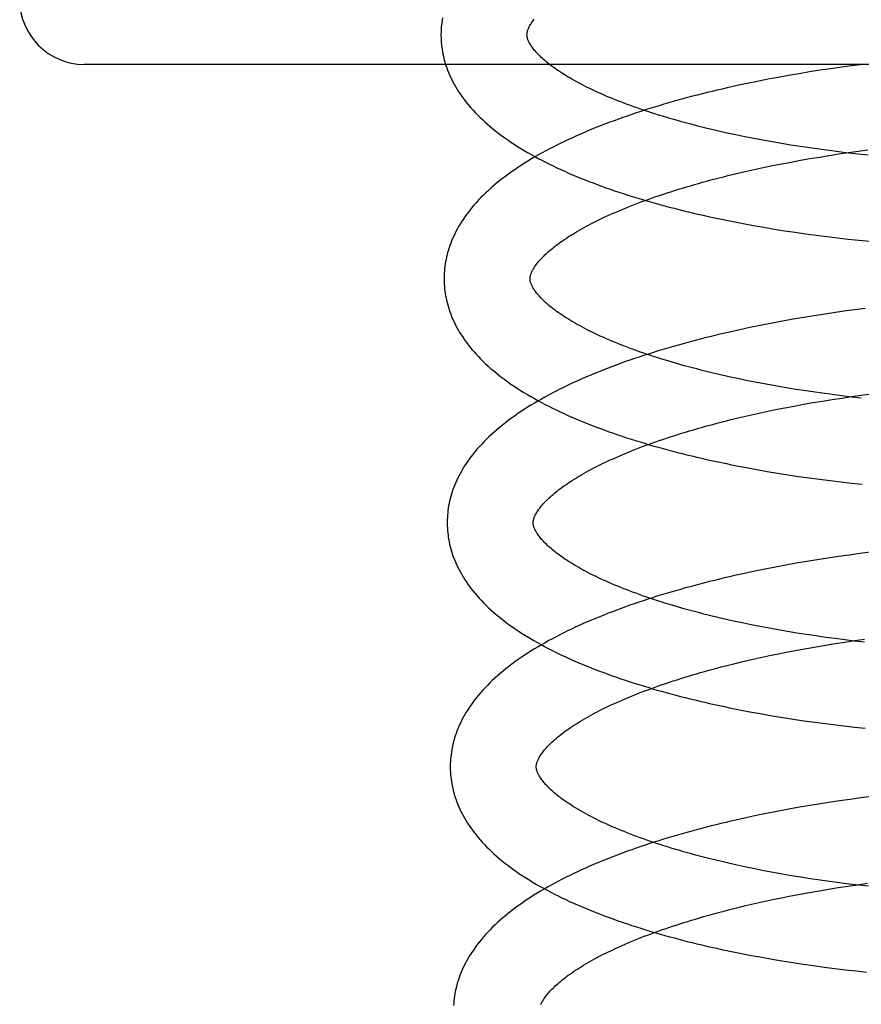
# Model space of a CAD drawing. Header units: inches. Extents: x 0 to 184, y 0 to 119.
# Tile 84 of 116: x 102.679 to 102.874, y 44.233 to 44.462. Entities that reach past the tile are written whole.
import ezdxf

# ---------------------------------------------------------------- set-up
doc = ezdxf.new("R2010")
doc.units = ezdxf.units.IN
doc.header["$LTSCALE"] = 10.121375
doc.header["$MEASUREMENT"] = 0
doc.linetypes.add('HIDDEN', pattern=[0.2, 0.1, -0.1])
doc.layers.add('DEFAULT_2', color=8, linetype='HIDDEN')

msp = doc.modelspace()

# ---------------------------------------------------------------- linework, layer by layer
at = {"layer": 'DEFAULT_2', "color": 8, "linetype": 'HIDDEN'}
for p, q in [((102.69602, 47.91876), (102.69602, 42.41826)), ((103.25352, 44.45159), (102.69352, 44.45159)), ((102.86721, 44.45058), (102.86475, 44.45021)), ((102.86969, 44.45093), (102.86721, 44.45058)), ((102.87216, 44.45127), (102.86969, 44.45093)), ((102.87464, 44.45159), (102.87216, 44.45127)), ((102.85257, 44.44811), (102.85018, 44.44763)), ((102.85498, 44.44856), (102.85257, 44.44811)), ((102.85741, 44.449), (102.85498, 44.44856)), ((102.85985, 44.44942), (102.85741, 44.449)), ((102.86229, 44.44983), (102.85985, 44.44942)), ((102.86475, 44.45021), (102.86229, 44.44983)), ((102.84543, 44.44664), (102.84309, 44.44611)), ((102.8478, 44.44714), (102.84543, 44.44664)), ((102.85018, 44.44763), (102.8478, 44.44714)), ((102.84724, 44.43475), (102.84517, 44.43518)), ((102.84933, 44.43434), (102.84724, 44.43475)), ((102.85144, 44.43394), (102.84933, 44.43434)), ((102.85358, 44.43355), (102.85144, 44.43394)), ((102.85574, 44.43318), (102.85358, 44.43355)), ((102.85792, 44.43282), (102.85574, 44.43318)), ((102.86012, 44.43247), (102.85792, 44.43282)), ((102.86233, 44.43214), (102.86012, 44.43247)), ((102.86456, 44.43182), (102.86233, 44.43214)), ((102.86237, 44.42965), (102.86459, 44.43003)), ((102.86681, 44.43152), (102.86456, 44.43182)), ((102.86459, 44.43003), (102.86682, 44.43038)), ((102.86907, 44.43123), (102.86681, 44.43152)), ((102.86682, 44.43038), (102.86907, 44.43073)), ((102.87133, 44.43096), (102.86907, 44.43123)), ((102.86907, 44.43073), (102.87133, 44.43106)), ((102.87133, 44.43106), (102.8736, 44.43137)), ((102.87361, 44.4307), (102.87133, 44.43096)), ((102.8736, 44.43137), (102.87588, 44.43168)), ((102.87589, 44.43046), (102.87361, 44.4307)), ((102.84942, 44.42713), (102.85152, 44.42758)), ((102.85152, 44.42758), (102.85365, 44.42802)), ((102.85365, 44.42802), (102.8558, 44.42845)), ((102.8558, 44.42845), (102.85797, 44.42886)), ((102.85797, 44.42886), (102.86016, 44.42927)), ((102.86016, 44.42927), (102.86237, 44.42965)), ((102.84327, 44.42569), (102.84529, 44.42618)), ((102.84529, 44.42618), (102.84734, 44.42666)), ((102.84734, 44.42666), (102.84942, 44.42713)), ((102.84687, 44.41453), (102.84925, 44.41409)), ((102.84925, 44.41409), (102.85165, 44.41367)), ((102.85165, 44.41367), (102.85406, 44.41327)), ((102.85406, 44.41327), (102.85648, 44.41288)), ((102.85648, 44.41288), (102.85892, 44.41252)), ((102.85892, 44.41252), (102.86137, 44.41217)), ((102.86137, 44.41217), (102.86382, 44.41183)), ((102.86382, 44.41183), (102.86629, 44.41151)), ((102.86629, 44.41151), (102.86876, 44.41122)), ((102.86876, 44.41122), (102.87124, 44.41093)), ((102.87124, 44.41093), (102.87372, 44.41067)), ((102.87372, 44.41067), (102.87621, 44.41042)), ((102.86535, 44.3934), (102.8629, 44.39302)), ((102.86782, 44.39377), (102.86535, 44.3934)), ((102.87029, 44.39413), (102.86782, 44.39377)), ((102.87276, 44.39446), (102.87029, 44.39413)), ((102.87524, 44.39478), (102.87276, 44.39446)), ((102.85079, 44.39082), (102.84842, 44.39033)), ((102.85319, 44.3913), (102.85079, 44.39082)), ((102.8556, 44.39175), (102.85319, 44.3913)), ((102.85802, 44.39219), (102.8556, 44.39175)), ((102.86045, 44.39261), (102.85802, 44.39219)), ((102.8629, 44.39302), (102.86045, 44.39261)), ((102.84605, 44.38983), (102.84371, 44.3893)), ((102.84842, 44.39033), (102.84605, 44.38983)), ((102.84796, 44.37796), (102.84589, 44.37839)), ((102.85005, 44.37755), (102.84796, 44.37796)), ((102.85216, 44.37715), (102.85005, 44.37755)), ((102.8543, 44.37676), (102.85216, 44.37715)), ((102.85646, 44.37639), (102.8543, 44.37676)), ((102.85864, 44.37603), (102.85646, 44.37639)), ((102.86084, 44.37568), (102.85864, 44.37603)), ((102.86305, 44.37535), (102.86084, 44.37568)), ((102.86528, 44.37503), (102.86305, 44.37535)), ((102.86753, 44.37473), (102.86528, 44.37503)), ((102.87432, 44.37458), (102.8766, 44.37488)), ((102.85869, 44.37207), (102.86088, 44.37247)), ((102.86088, 44.37247), (102.86308, 44.37286)), ((102.86308, 44.37286), (102.8653, 44.37323)), ((102.8653, 44.37323), (102.86754, 44.37359)), ((102.86979, 44.37444), (102.86753, 44.37473)), ((102.86754, 44.37359), (102.86979, 44.37394)), ((102.87205, 44.37417), (102.86979, 44.37444)), ((102.86979, 44.37394), (102.87205, 44.37427)), ((102.87205, 44.37427), (102.87432, 44.37458)), ((102.87433, 44.37391), (102.87205, 44.37417)), ((102.84806, 44.36987), (102.85014, 44.37033)), ((102.85014, 44.37033), (102.85224, 44.37079)), ((102.85224, 44.37079), (102.85437, 44.37123)), ((102.85437, 44.37123), (102.85652, 44.37166)), ((102.85652, 44.37166), (102.85869, 44.37207)), ((102.84398, 44.3689), (102.84601, 44.36939)), ((102.84601, 44.36939), (102.84806, 44.36987)), ((102.84765, 44.35773), (102.85004, 44.35729)), ((102.85004, 44.35729), (102.85243, 44.35687)), ((102.85243, 44.35687), (102.85485, 44.35647)), ((102.85485, 44.35647), (102.85727, 44.35608)), ((102.85727, 44.35608), (102.85971, 44.35571)), ((102.85971, 44.35571), (102.86216, 44.35536)), ((102.86216, 44.35536), (102.86462, 44.35503)), ((102.86462, 44.35503), (102.86708, 44.35471)), ((102.86708, 44.35471), (102.86956, 44.35442)), ((102.86956, 44.35442), (102.87204, 44.35413)), ((102.87204, 44.35413), (102.87452, 44.35387)), ((102.86164, 44.3359), (102.85919, 44.33548)), ((102.86409, 44.3363), (102.86164, 44.3359)), ((102.86656, 44.33669), (102.86409, 44.3363)), ((102.86903, 44.33705), (102.86656, 44.33669)), ((102.87151, 44.3374), (102.86903, 44.33705)), ((102.87399, 44.33774), (102.87151, 44.3374)), ((102.87648, 44.33805), (102.87399, 44.33774)), ((102.84955, 44.33363), (102.84718, 44.33312)), ((102.85194, 44.33412), (102.84955, 44.33363)), ((102.85434, 44.33459), (102.85194, 44.33412)), ((102.85676, 44.33504), (102.85434, 44.33459)), ((102.85919, 44.33548), (102.85676, 44.33504)), ((102.84718, 44.33312), (102.84482, 44.3326)), ((102.84868, 44.32117), (102.84662, 44.32159)), ((102.85077, 44.32075), (102.84868, 44.32117)), ((102.85288, 44.32035), (102.85077, 44.32075)), ((102.85502, 44.31997), (102.85288, 44.32035)), ((102.85718, 44.31959), (102.85502, 44.31997)), ((102.85936, 44.31923), (102.85718, 44.31959)), ((102.86156, 44.31889), (102.85936, 44.31923)), ((102.86377, 44.31856), (102.86156, 44.31889)), ((102.866, 44.31824), (102.86377, 44.31856)), ((102.86825, 44.31794), (102.866, 44.31824)), ((102.87051, 44.31765), (102.86825, 44.31794)), ((102.87277, 44.31738), (102.87051, 44.31765)), ((102.87051, 44.31715), (102.87277, 44.31748)), ((102.87277, 44.31748), (102.87504, 44.31779)), ((102.85724, 44.31487), (102.85941, 44.31528)), ((102.85941, 44.31528), (102.8616, 44.31568)), ((102.8616, 44.31568), (102.8638, 44.31607)), ((102.8638, 44.31607), (102.86603, 44.31644)), ((102.86603, 44.31644), (102.86826, 44.3168)), ((102.86826, 44.3168), (102.87051, 44.31715)), ((102.87505, 44.31712), (102.87277, 44.31738)), ((102.84673, 44.3126), (102.84878, 44.31308)), ((102.84878, 44.31308), (102.85086, 44.31354)), ((102.85086, 44.31354), (102.85296, 44.314)), ((102.85296, 44.314), (102.85509, 44.31444)), ((102.85509, 44.31444), (102.85724, 44.31487)), ((102.8447, 44.31211), (102.84673, 44.3126)), ((102.84838, 44.30094), (102.85076, 44.3005)), ((102.85076, 44.3005), (102.85316, 44.30008)), ((102.85316, 44.30008), (102.85557, 44.29968)), ((102.85557, 44.29968), (102.858, 44.29929)), ((102.858, 44.29929), (102.86043, 44.29892)), ((102.86043, 44.29892), (102.86288, 44.29857)), ((102.86288, 44.29857), (102.86534, 44.29824)), ((102.86534, 44.29824), (102.86781, 44.29792)), ((102.86781, 44.29792), (102.87028, 44.29762)), ((102.87028, 44.29762), (102.87276, 44.29734)), ((102.87276, 44.29734), (102.87525, 44.29708)), ((102.87421, 44.28088), (102.87173, 44.28054)), ((102.87669, 44.2812), (102.87421, 44.28088)), ((102.85947, 44.27861), (102.85704, 44.27817)), ((102.8619, 44.27903), (102.85947, 44.27861)), ((102.86435, 44.27943), (102.8619, 44.27903)), ((102.8668, 44.27982), (102.86435, 44.27943)), ((102.86926, 44.28019), (102.8668, 44.27982)), ((102.87173, 44.28054), (102.86926, 44.28019)), ((102.8475, 44.27624), (102.84516, 44.27572)), ((102.84986, 44.27675), (102.8475, 44.27624)), ((102.85224, 44.27724), (102.84986, 44.27675)), ((102.85464, 44.27771), (102.85224, 44.27724)), ((102.85704, 44.27817), (102.85464, 44.27771)), ((102.84958, 44.26434), (102.84751, 44.26477)), ((102.85167, 44.26393), (102.84958, 44.26434)), ((102.85379, 44.26353), (102.85167, 44.26393)), ((102.85594, 44.26314), (102.85379, 44.26353)), ((102.8581, 44.26277), (102.85594, 44.26314)), ((102.86029, 44.26241), (102.8581, 44.26277)), ((102.8625, 44.26206), (102.86029, 44.26241)), ((102.86472, 44.26173), (102.8625, 44.26206)), ((102.86695, 44.26142), (102.86472, 44.26173)), ((102.86921, 44.26112), (102.86695, 44.26142)), ((102.86895, 44.26001), (102.8712, 44.26035)), ((102.87147, 44.26083), (102.86921, 44.26112)), ((102.8712, 44.26035), (102.87346, 44.26068)), ((102.87374, 44.26056), (102.87147, 44.26083)), ((102.87346, 44.26068), (102.87573, 44.261)), ((102.87602, 44.2603), (102.87374, 44.26056)), ((102.85577, 44.25764), (102.85792, 44.25807)), ((102.85792, 44.25807), (102.86009, 44.25848)), ((102.86009, 44.25848), (102.86228, 44.25889)), ((102.86228, 44.25889), (102.86449, 44.25927)), ((102.86449, 44.25927), (102.86671, 44.25965)), ((102.86671, 44.25965), (102.86895, 44.26001)), ((102.84539, 44.25531), (102.84741, 44.2558)), ((102.84741, 44.2558), (102.84947, 44.25628)), ((102.84947, 44.25628), (102.85154, 44.25675)), ((102.85154, 44.25675), (102.85365, 44.2572)), ((102.85365, 44.2572), (102.85577, 44.25764)), ((102.84878, 44.24421), (102.85116, 44.24377)), ((102.85116, 44.24377), (102.85355, 44.24335)), ((102.85355, 44.24335), (102.85595, 44.24294)), ((102.85595, 44.24294), (102.85837, 44.24255)), ((102.85837, 44.24255), (102.8608, 44.24218)), ((102.8608, 44.24218), (102.86324, 44.24183)), ((102.86324, 44.24183), (102.86569, 44.2415)), ((102.86569, 44.2415), (102.86815, 44.24118)), ((102.86815, 44.24118), (102.87062, 44.24088)), ((102.87062, 44.24088), (102.87309, 44.24059)), ((102.87309, 44.24059), (102.87557, 44.24033))]:
    msp.add_line(p, q, dxfattribs=at)
for points in [[(102.77689, 44.46242), (102.7768, 44.46188), (102.77672, 44.46134), (102.77666, 44.4608), (102.77661, 44.46026), (102.77657, 44.45973), (102.77655, 44.45919), (102.77654, 44.45865), (102.77654, 44.45821)], [(102.79654, 44.45846), (102.79654, 44.45857), (102.79655, 44.45868), (102.79656, 44.4588), (102.79657, 44.45892), (102.7966, 44.45905), (102.79663, 44.45918), (102.79666, 44.45932), (102.7967, 44.45946), (102.79675, 44.45962), (102.79681, 44.45978), (102.79688, 44.45994), (102.79696, 44.46012), (102.79704, 44.46029), (102.79714, 44.46048), (102.79724, 44.46067), (102.79735, 44.46086), (102.79748, 44.46106), (102.79761, 44.46126), (102.79774, 44.46146), (102.79789, 44.46167), (102.79805, 44.46189), (102.79822, 44.46211)], [(102.77654, 44.45821), (102.77655, 44.45776), (102.77658, 44.45722), (102.77661, 44.45669), (102.77666, 44.45615), (102.77673, 44.45562), (102.7768, 44.45508), (102.77689, 44.45455), (102.77699, 44.45401), (102.77711, 44.45347), (102.77723, 44.45294), (102.77738, 44.4524), (102.77753, 44.45186), (102.7777, 44.45133), (102.77789, 44.45079), (102.77808, 44.45025), (102.7783, 44.44971), (102.77853, 44.44917), (102.77877, 44.44863), (102.77903, 44.44808), (102.7793, 44.44754), (102.77959, 44.44699), (102.7799, 44.44645), (102.78023, 44.4459), (102.78057, 44.44535), (102.78093, 44.4448), (102.78131, 44.44425), (102.78171, 44.44369), (102.78213, 44.44314), (102.78256, 44.44259), (102.78302, 44.44203), (102.78349, 44.44148), (102.78399, 44.44093), (102.7845, 44.44037), (102.78503, 44.43982), (102.78559, 44.43927), (102.78616, 44.43873), (102.78675, 44.43818), (102.78736, 44.43764), (102.78798, 44.43711), (102.78863, 44.43658), (102.78929, 44.43605), (102.78996, 44.43553), (102.79065, 44.43501), (102.79136, 44.4345), (102.79208, 44.43399), (102.79282, 44.43349), (102.79357, 44.43299), (102.79433, 44.4325), (102.79511, 44.43202), (102.7959, 44.43155), (102.7967, 44.43107), (102.79752, 44.43061), (102.79834, 44.43015), (102.79918, 44.4297), (102.80002, 44.42926), (102.80088, 44.42882), (102.80175, 44.42838), (102.80262, 44.42795), (102.80351, 44.42753), (102.80441, 44.42712), (102.80532, 44.42671), (102.80623, 44.4263), (102.80716, 44.4259), (102.80809, 44.42551), (102.80904, 44.42512), (102.80999, 44.42473), (102.81096, 44.42436), (102.81193, 44.42398), (102.81291, 44.42361), (102.8139, 44.42325), (102.8149, 44.42289), (102.8159, 44.42254), (102.81691, 44.42219), (102.81793, 44.42185), (102.81896, 44.42151), (102.82, 44.42118), (102.82104, 44.42085), (102.82209, 44.42052), (102.82315, 44.4202), (102.82422, 44.41989), (102.82529, 44.41958), (102.82637, 44.41927), (102.82746, 44.41897), (102.82855, 44.41867), (102.82965, 44.41838), (102.83076, 44.41809), (102.83188, 44.41781), (102.833, 44.41753), (102.83412, 44.41726), (102.83525, 44.41699), (102.83639, 44.41672), (102.83754, 44.41646), (102.83868, 44.41621), (102.83984, 44.41595), (102.841, 44.41571), (102.84216, 44.41546), (102.84333, 44.41522), (102.84451, 44.41499), (102.84687, 44.41453)], [(102.84517, 44.43518), (102.84314, 44.43561), (102.84213, 44.43584), (102.84113, 44.43607), (102.84014, 44.4363), (102.83916, 44.43653), (102.83818, 44.43676), (102.83722, 44.437), (102.83626, 44.43724), (102.83531, 44.43749), (102.83437, 44.43774), (102.83344, 44.43798), (102.83251, 44.43824), (102.8316, 44.43849), (102.83069, 44.43875), (102.8298, 44.43901), (102.82892, 44.43927), (102.82804, 44.43953), (102.82718, 44.4398), (102.82632, 44.44007), (102.82548, 44.44034), (102.82464, 44.44061), (102.82382, 44.44088), (102.82301, 44.44116), (102.82221, 44.44144), (102.82142, 44.44171), (102.82064, 44.442), (102.81987, 44.44228), (102.81912, 44.44256), (102.81838, 44.44285), (102.81765, 44.44313), (102.81693, 44.44342), (102.81622, 44.44371), (102.81553, 44.44399), (102.81485, 44.44428), (102.81418, 44.44457), (102.81352, 44.44486), (102.81288, 44.44515), (102.81224, 44.44545), (102.81162, 44.44574), (102.81102, 44.44603), (102.81042, 44.44632), (102.80984, 44.44661), (102.80927, 44.44691), (102.80872, 44.4472), (102.80818, 44.44749), (102.80765, 44.44778), (102.80714, 44.44807), (102.80664, 44.44835), (102.80615, 44.44864), (102.80568, 44.44893), (102.80522, 44.44921), (102.80477, 44.44949), (102.80434, 44.44978), (102.80391, 44.45006), (102.80351, 44.45033), (102.80311, 44.45061), (102.80273, 44.45088), (102.80236, 44.45116), (102.802, 44.45142), (102.80166, 44.45169), (102.80133, 44.45195), (102.80101, 44.45221), (102.80071, 44.45247), (102.80042, 44.45273), (102.80014, 44.45298), (102.79987, 44.45322), (102.79961, 44.45347), (102.79937, 44.45371), (102.79914, 44.45395), (102.79892, 44.45418), (102.79871, 44.45441), (102.79851, 44.45463), (102.79832, 44.45485), (102.79815, 44.45507), (102.79798, 44.45528), (102.79783, 44.45548), (102.79768, 44.45569), (102.79754, 44.45589), (102.79742, 44.45608), (102.7973, 44.45627), (102.79719, 44.45646), (102.79709, 44.45664), (102.797, 44.45682), (102.79692, 44.45699), (102.79685, 44.45716), (102.79678, 44.45731), (102.79673, 44.45747), (102.79668, 44.45761), (102.79664, 44.45775), (102.79661, 44.45788), (102.79659, 44.458), (102.79657, 44.45812), (102.79655, 44.45824), (102.79654, 44.45836), (102.79654, 44.45846)], [(102.84309, 44.44611), (102.84192, 44.44585), (102.84076, 44.44557), (102.8396, 44.4453), (102.83845, 44.44502), (102.83731, 44.44473), (102.83617, 44.44444), (102.83504, 44.44415), (102.83391, 44.44385), (102.83279, 44.44355), (102.83167, 44.44324), (102.83057, 44.44293), (102.82946, 44.44261), (102.82837, 44.44229), (102.82728, 44.44197), (102.8262, 44.44164), (102.82512, 44.4413), (102.82406, 44.44097), (102.823, 44.44063), (102.82194, 44.44028), (102.8209, 44.43993), (102.81986, 44.43957), (102.81883, 44.43921), (102.81781, 44.43885), (102.8168, 44.43848), (102.81579, 44.4381), (102.81479, 44.43773), (102.8138, 44.43734), (102.81282, 44.43695), (102.81185, 44.43656), (102.81089, 44.43616), (102.80993, 44.43576), (102.80898, 44.43535), (102.80805, 44.43494), (102.80712, 44.43452), (102.8062, 44.4341), (102.80529, 44.43367), (102.8044, 44.43324), (102.80351, 44.4328), (102.80263, 44.43235), (102.80176, 44.4319), (102.8009, 44.43145), (102.80005, 44.43099), (102.79922, 44.43052), (102.79839, 44.43005), (102.79758, 44.42957), (102.79678, 44.42908), (102.79598, 44.42859), (102.7952, 44.42809), (102.79444, 44.42759), (102.79369, 44.42708), (102.79295, 44.42657), (102.79222, 44.42605), (102.79151, 44.42552), (102.79081, 44.42499), (102.79013, 44.42446), (102.78947, 44.42392), (102.78882, 44.42337), (102.78819, 44.42282), (102.78758, 44.42227), (102.78698, 44.42171), (102.7864, 44.42116), (102.78584, 44.42059), (102.7853, 44.42003), (102.78478, 44.41947), (102.78428, 44.4189), (102.7838, 44.41833), (102.78334, 44.41777), (102.7829, 44.4172), (102.78247, 44.41664), (102.78207, 44.41607), (102.78169, 44.41551), (102.78132, 44.41495), (102.78097, 44.41439), (102.78064, 44.41383), (102.78033, 44.41327), (102.78003, 44.41272), (102.77976, 44.41216), (102.77949, 44.41161), (102.77925, 44.41106), (102.77902, 44.41051), (102.7788, 44.40996), (102.7786, 44.40942), (102.77842, 44.40887), (102.77825, 44.40833), (102.77809, 44.40779), (102.77795, 44.40724), (102.77782, 44.4067), (102.77771, 44.40616), (102.7776, 44.40562), (102.77752, 44.40508), (102.77744, 44.40455), (102.77738, 44.40401), (102.77733, 44.40347), (102.7773, 44.40293), (102.77727, 44.4024), (102.77726, 44.40186), (102.77726, 44.40142)], [(102.79726, 44.40167), (102.79726, 44.40177), (102.79727, 44.40189), (102.79728, 44.40201), (102.79729, 44.40213), (102.79732, 44.40226), (102.79735, 44.40239), (102.79738, 44.40253), (102.79742, 44.40267), (102.79748, 44.40283), (102.79753, 44.40299), (102.7976, 44.40316), (102.79768, 44.40333), (102.79777, 44.40351), (102.79786, 44.40369), (102.79797, 44.40388), (102.79808, 44.40408), (102.7982, 44.40427), (102.79833, 44.40447), (102.79847, 44.40468), (102.79862, 44.40489), (102.79878, 44.4051), (102.79895, 44.40532), (102.79913, 44.40555), (102.79932, 44.40578), (102.79953, 44.40601), (102.79974, 44.40625), (102.79997, 44.40649), (102.80021, 44.40674), (102.80046, 44.40699), (102.80072, 44.40725), (102.80099, 44.40751), (102.80128, 44.40777), (102.80158, 44.40803), (102.80189, 44.4083), (102.80221, 44.40857), (102.80254, 44.40884), (102.80289, 44.40912), (102.80325, 44.4094), (102.80363, 44.40969), (102.80402, 44.40997), (102.80442, 44.41026), (102.80483, 44.41055), (102.80526, 44.41084), (102.8057, 44.41114), (102.80615, 44.41143), (102.80662, 44.41173), (102.8071, 44.41203), (102.80759, 44.41233), (102.8081, 44.41263), (102.80862, 44.41294), (102.80915, 44.41324), (102.8097, 44.41354), (102.81026, 44.41385), (102.81083, 44.41416), (102.81142, 44.41446), (102.81202, 44.41477), (102.81263, 44.41508), (102.81325, 44.41539), (102.81389, 44.41569), (102.81454, 44.416), (102.8152, 44.41631), (102.81587, 44.41662), (102.81656, 44.41692), (102.81726, 44.41723), (102.81797, 44.41753), (102.81869, 44.41784), (102.81943, 44.41814), (102.82018, 44.41844), (102.82093, 44.41874), (102.82171, 44.41904), (102.82249, 44.41934), (102.82328, 44.41964), (102.82409, 44.41994), (102.8249, 44.42023), (102.82573, 44.42052), (102.82656, 44.42082), (102.82741, 44.4211), (102.82827, 44.42139), (102.82914, 44.42168), (102.83002, 44.42196), (102.8309, 44.42224), (102.8318, 44.42252), (102.83271, 44.4228), (102.83362, 44.42308), (102.83455, 44.42335), (102.83548, 44.42362), (102.83643, 44.42389), (102.83738, 44.42415), (102.83834, 44.42442), (102.83931, 44.42468), (102.84029, 44.42494), (102.84127, 44.42519), (102.84227, 44.42544), (102.84327, 44.42569)], [(102.77726, 44.40142), (102.77727, 44.40096), (102.7773, 44.40043), (102.77733, 44.39989), (102.77738, 44.39936), (102.77745, 44.39882), (102.77752, 44.39829), (102.77761, 44.39775), (102.77771, 44.39722), (102.77783, 44.39668), (102.77796, 44.39614), (102.7781, 44.39561), (102.77825, 44.39507), (102.77842, 44.39453), (102.77861, 44.39399), (102.77881, 44.39345), (102.77902, 44.39291), (102.77925, 44.39237), (102.77949, 44.39183), (102.77975, 44.39129), (102.78003, 44.39074), (102.78032, 44.3902), (102.78063, 44.38965), (102.78095, 44.3891), (102.7813, 44.38855), (102.78166, 44.388), (102.78204, 44.38745), (102.78244, 44.38689), (102.78285, 44.38634), (102.78329, 44.38579), (102.78375, 44.38523), (102.78422, 44.38468), (102.78472, 44.38413), (102.78523, 44.38357), (102.78576, 44.38302), (102.78632, 44.38247), (102.78689, 44.38193), (102.78748, 44.38138), (102.78809, 44.38084), (102.78872, 44.38031), (102.78936, 44.37977), (102.79002, 44.37925), (102.7907, 44.37872), (102.79139, 44.37821), (102.7921, 44.37769), (102.79282, 44.37719), (102.79356, 44.37669), (102.79431, 44.37619), (102.79507, 44.3757), (102.79585, 44.37522), (102.79664, 44.37474), (102.79744, 44.37427), (102.79826, 44.37381), (102.79908, 44.37335), (102.79992, 44.3729), (102.80077, 44.37245), (102.80162, 44.37201), (102.80249, 44.37158), (102.80337, 44.37115), (102.80426, 44.37073), (102.80516, 44.37031), (102.80607, 44.3699), (102.80698, 44.3695), (102.80791, 44.3691), (102.80885, 44.3687), (102.80979, 44.36831), (102.81075, 44.36793), (102.81171, 44.36755), (102.81268, 44.36718), (102.81367, 44.36681), (102.81465, 44.36645), (102.81565, 44.36609), (102.81666, 44.36573), (102.81767, 44.36539), (102.81869, 44.36504), (102.81972, 44.36471), (102.82076, 44.36437), (102.8218, 44.36404), (102.82286, 44.36372), (102.82392, 44.3634), (102.82498, 44.36308), (102.82606, 44.36277), (102.82714, 44.36247), (102.82823, 44.36217), (102.82932, 44.36187), (102.83042, 44.36158), (102.83153, 44.36129), (102.83265, 44.36101), (102.83377, 44.36073), (102.83489, 44.36045), (102.83603, 44.36018), (102.83717, 44.35992), (102.83831, 44.35966), (102.83946, 44.3594), (102.84062, 44.35915), (102.84178, 44.3589), (102.84294, 44.35866), (102.84411, 44.35842), (102.84529, 44.35819), (102.84765, 44.35773)], [(102.84589, 44.37839), (102.84386, 44.37882), (102.84285, 44.37905), (102.84185, 44.37927), (102.84086, 44.3795), (102.83988, 44.37974), (102.8389, 44.37997), (102.83794, 44.38021), (102.83698, 44.38045), (102.83603, 44.3807), (102.83509, 44.38094), (102.83416, 44.38119), (102.83323, 44.38145), (102.83232, 44.3817), (102.83141, 44.38196), (102.83052, 44.38222), (102.82964, 44.38248), (102.82876, 44.38274), (102.8279, 44.38301), (102.82704, 44.38327), (102.8262, 44.38355), (102.82536, 44.38382), (102.82454, 44.38409), (102.82373, 44.38437), (102.82293, 44.38464), (102.82214, 44.38492), (102.82136, 44.3852), (102.82059, 44.38549), (102.81984, 44.38577), (102.8191, 44.38605), (102.81837, 44.38634), (102.81765, 44.38663), (102.81694, 44.38691), (102.81625, 44.3872), (102.81557, 44.38749), (102.8149, 44.38778), (102.81424, 44.38807), (102.8136, 44.38836), (102.81296, 44.38866), (102.81234, 44.38895), (102.81174, 44.38924), (102.81114, 44.38953), (102.81056, 44.38982), (102.80999, 44.39012), (102.80944, 44.39041), (102.8089, 44.3907), (102.80837, 44.39099), (102.80786, 44.39128), (102.80736, 44.39156), (102.80687, 44.39185), (102.8064, 44.39214), (102.80594, 44.39242), (102.80549, 44.3927), (102.80506, 44.39298), (102.80463, 44.39326), (102.80423, 44.39354), (102.80383, 44.39382), (102.80345, 44.39409), (102.80308, 44.39436), (102.80272, 44.39463), (102.80238, 44.3949), (102.80205, 44.39516), (102.80173, 44.39542), (102.80143, 44.39568), (102.80114, 44.39593), (102.80086, 44.39619), (102.80059, 44.39643), (102.80033, 44.39668), (102.80009, 44.39692), (102.79986, 44.39716), (102.79964, 44.39739), (102.79943, 44.39762), (102.79923, 44.39784), (102.79904, 44.39806), (102.79887, 44.39828), (102.7987, 44.39849), (102.79855, 44.39869), (102.7984, 44.3989), (102.79826, 44.39909), (102.79814, 44.39929), (102.79802, 44.39948), (102.79791, 44.39967), (102.79781, 44.39985), (102.79772, 44.40003), (102.79764, 44.4002), (102.79757, 44.40036), (102.7975, 44.40052), (102.79745, 44.40067), (102.7974, 44.40082), (102.79736, 44.40096), (102.79733, 44.40109), (102.79731, 44.40121), (102.79729, 44.40133), (102.79727, 44.40145), (102.79726, 44.40157), (102.79726, 44.40167)], [(102.84371, 44.3893), (102.84255, 44.38903), (102.84139, 44.38876), (102.84023, 44.38848), (102.83908, 44.3882), (102.83794, 44.38792), (102.8368, 44.38763), (102.83567, 44.38733), (102.83454, 44.38703), (102.83342, 44.38673), (102.83231, 44.38642), (102.8312, 44.38611), (102.8301, 44.3858), (102.82901, 44.38548), (102.82792, 44.38515), (102.82684, 44.38482), (102.82577, 44.38449), (102.8247, 44.38415), (102.82364, 44.38381), (102.82259, 44.38346), (102.82155, 44.38311), (102.82051, 44.38276), (102.81948, 44.3824), (102.81846, 44.38203), (102.81745, 44.38166), (102.81645, 44.38129), (102.81545, 44.38091), (102.81446, 44.38053), (102.81348, 44.38014), (102.81251, 44.37975), (102.81155, 44.37935), (102.81059, 44.37895), (102.80965, 44.37854), (102.80871, 44.37812), (102.80779, 44.37771), (102.80687, 44.37728), (102.80596, 44.37685), (102.80506, 44.37642), (102.80418, 44.37598), (102.8033, 44.37554), (102.80243, 44.37509), (102.80158, 44.37463), (102.80073, 44.37417), (102.79989, 44.3737), (102.79907, 44.37323), (102.79826, 44.37275), (102.79746, 44.37227), (102.79667, 44.37178), (102.79589, 44.37128), (102.79512, 44.37078), (102.79437, 44.37027), (102.79364, 44.36975), (102.79291, 44.36924), (102.7922, 44.36871), (102.79151, 44.36818), (102.79083, 44.36765), (102.79017, 44.36711), (102.78952, 44.36657), (102.78889, 44.36602), (102.78828, 44.36547), (102.78769, 44.36491), (102.78711, 44.36435), (102.78655, 44.36379), (102.78601, 44.36323), (102.78549, 44.36266), (102.78499, 44.36209), (102.78451, 44.36153), (102.78405, 44.36096), (102.7836, 44.36039), (102.78318, 44.35983), (102.78278, 44.35927), (102.7824, 44.35871), (102.78203, 44.35814), (102.78169, 44.35759), (102.78136, 44.35703), (102.78104, 44.35647), (102.78075, 44.35592), (102.78047, 44.35536), (102.78021, 44.35481), (102.77996, 44.35426), (102.77974, 44.35371), (102.77952, 44.35317), (102.77932, 44.35262), (102.77914, 44.35207), (102.77897, 44.35153), (102.77881, 44.35099), (102.77867, 44.35045), (102.77854, 44.34991), (102.77843, 44.34937), (102.77832, 44.34883), (102.77824, 44.34829), (102.77816, 44.34775), (102.7781, 44.34722), (102.77805, 44.34668), (102.77802, 44.34614), (102.77799, 44.34561), (102.77798, 44.34507), (102.77798, 44.34463)], [(102.79798, 44.34488), (102.79798, 44.34498), (102.79799, 44.3451), (102.798, 44.34522), (102.79801, 44.34534), (102.79804, 44.34546), (102.79807, 44.34559), (102.7981, 44.34573), (102.79814, 44.34588), (102.79819, 44.34603), (102.79825, 44.34619), (102.79832, 44.34636), (102.7984, 44.34653), (102.79848, 44.34671), (102.79858, 44.3469), (102.79868, 44.34709), (102.7988, 44.34728), (102.79892, 44.34748), (102.79905, 44.34768), (102.79919, 44.34789), (102.79934, 44.3481), (102.7995, 44.34831), (102.79967, 44.34853), (102.79985, 44.34876), (102.80004, 44.34899), (102.80025, 44.34922), (102.80046, 44.34946), (102.80069, 44.3497), (102.80092, 44.34995), (102.80117, 44.3502), (102.80144, 44.35045), (102.80171, 44.35071), (102.80199, 44.35097), (102.80229, 44.35124), (102.8026, 44.3515), (102.80292, 44.35178), (102.80326, 44.35205), (102.80361, 44.35233), (102.80397, 44.35261), (102.80435, 44.35289), (102.80474, 44.35318), (102.80514, 44.35347), (102.80555, 44.35376), (102.80598, 44.35405), (102.80642, 44.35435), (102.80687, 44.35464), (102.80734, 44.35494), (102.80782, 44.35524), (102.80831, 44.35554), (102.80882, 44.35584), (102.80933, 44.35614), (102.80987, 44.35645), (102.81041, 44.35675), (102.81097, 44.35706), (102.81155, 44.35736), (102.81213, 44.35767), (102.81273, 44.35798), (102.81334, 44.35829), (102.81397, 44.35859), (102.81461, 44.3589), (102.81526, 44.35921), (102.81592, 44.35952), (102.81659, 44.35982), (102.81728, 44.36013), (102.81798, 44.36043), (102.81869, 44.36074), (102.81941, 44.36104), (102.82015, 44.36135), (102.82089, 44.36165), (102.82165, 44.36195), (102.82242, 44.36225), (102.8232, 44.36255), (102.824, 44.36285), (102.8248, 44.36314), (102.82562, 44.36344), (102.82644, 44.36373), (102.82728, 44.36402), (102.82813, 44.36431), (102.82899, 44.3646), (102.82985, 44.36489), (102.83073, 44.36517), (102.83162, 44.36545), (102.83252, 44.36573), (102.83342, 44.36601), (102.83434, 44.36628), (102.83527, 44.36656), (102.8362, 44.36683), (102.83714, 44.3671), (102.8381, 44.36736), (102.83906, 44.36762), (102.84003, 44.36789), (102.841, 44.36814), (102.84199, 44.3684), (102.84298, 44.36865), (102.84398, 44.3689)], [(102.77798, 44.34463), (102.77799, 44.34417), (102.77802, 44.34364), (102.77805, 44.3431), (102.7781, 44.34257), (102.77817, 44.34203), (102.77824, 44.3415), (102.77833, 44.34096), (102.77843, 44.34043), (102.77855, 44.33989), (102.77868, 44.33935), (102.77882, 44.33882), (102.77897, 44.33828), (102.77914, 44.33774), (102.77933, 44.3372), (102.77953, 44.33666), (102.77974, 44.33612), (102.77997, 44.33558), (102.78021, 44.33504), (102.78047, 44.33449), (102.78075, 44.33395), (102.78104, 44.3334), (102.78135, 44.33286), (102.78167, 44.33231), (102.78202, 44.33176), (102.78238, 44.33121), (102.78276, 44.33065), (102.78316, 44.3301), (102.78357, 44.32955), (102.78401, 44.32899), (102.78447, 44.32844), (102.78494, 44.32789), (102.78544, 44.32733), (102.78595, 44.32678), (102.78649, 44.32623), (102.78704, 44.32568), (102.78761, 44.32513), (102.7882, 44.32459), (102.78881, 44.32405), (102.78944, 44.32351), (102.79008, 44.32298), (102.79074, 44.32245), (102.79142, 44.32193), (102.79211, 44.32141), (102.79282, 44.3209), (102.79354, 44.32039), (102.79428, 44.31989), (102.79503, 44.3194), (102.7958, 44.31891), (102.79657, 44.31843), (102.79736, 44.31795), (102.79817, 44.31748), (102.79898, 44.31701), (102.79981, 44.31656), (102.80064, 44.3161), (102.80149, 44.31566), (102.80235, 44.31522), (102.80321, 44.31479), (102.80409, 44.31436), (102.80498, 44.31394), (102.80588, 44.31352), (102.80679, 44.31311), (102.80771, 44.3127), (102.80863, 44.3123), (102.80957, 44.31191), (102.81052, 44.31152), (102.81147, 44.31114), (102.81243, 44.31076), (102.81341, 44.31039), (102.81439, 44.31002), (102.81538, 44.30965), (102.81637, 44.3093), (102.81738, 44.30894), (102.81839, 44.3086), (102.81941, 44.30825), (102.82044, 44.30791), (102.82148, 44.30758), (102.82253, 44.30725), (102.82358, 44.30693), (102.82464, 44.30661), (102.82571, 44.30629), (102.82678, 44.30598), (102.82786, 44.30568), (102.82895, 44.30537), (102.83004, 44.30508), (102.83115, 44.30479), (102.83225, 44.3045), (102.83337, 44.30422), (102.83449, 44.30394), (102.83562, 44.30366), (102.83675, 44.30339), (102.83789, 44.30313), (102.83903, 44.30287), (102.84018, 44.30261), (102.84134, 44.30236), (102.8425, 44.30211), (102.84367, 44.30187), (102.84484, 44.30163), (102.84601, 44.30139), (102.84838, 44.30094)], [(102.84662, 44.32159), (102.84458, 44.32203), (102.84357, 44.32226), (102.84258, 44.32248), (102.84158, 44.32271), (102.8406, 44.32295), (102.83963, 44.32318), (102.83866, 44.32342), (102.8377, 44.32366), (102.83675, 44.32391), (102.83581, 44.32415), (102.83488, 44.3244), (102.83395, 44.32465), (102.83304, 44.32491), (102.83214, 44.32517), (102.83124, 44.32542), (102.83036, 44.32569), (102.82948, 44.32595), (102.82862, 44.32622), (102.82776, 44.32648), (102.82692, 44.32675), (102.82608, 44.32703), (102.82526, 44.3273), (102.82445, 44.32758), (102.82365, 44.32785), (102.82286, 44.32813), (102.82208, 44.32841), (102.82131, 44.3287), (102.82056, 44.32898), (102.81982, 44.32926), (102.81909, 44.32955), (102.81837, 44.32984), (102.81766, 44.33012), (102.81697, 44.33041), (102.81629, 44.3307), (102.81562, 44.33099), (102.81496, 44.33128), (102.81432, 44.33157), (102.81368, 44.33186), (102.81306, 44.33216), (102.81246, 44.33245), (102.81186, 44.33274), (102.81128, 44.33303), (102.81071, 44.33332), (102.81016, 44.33362), (102.80962, 44.33391), (102.80909, 44.3342), (102.80858, 44.33448), (102.80808, 44.33477), (102.80759, 44.33506), (102.80712, 44.33534), (102.80666, 44.33563), (102.80621, 44.33591), (102.80578, 44.33619), (102.80535, 44.33647), (102.80495, 44.33675), (102.80455, 44.33703), (102.80417, 44.3373), (102.8038, 44.33757), (102.80344, 44.33784), (102.8031, 44.33811), (102.80277, 44.33837), (102.80245, 44.33863), (102.80215, 44.33889), (102.80186, 44.33914), (102.80158, 44.33939), (102.80131, 44.33964), (102.80105, 44.33989), (102.80081, 44.34013), (102.80058, 44.34036), (102.80036, 44.3406), (102.80015, 44.34083), (102.79995, 44.34105), (102.79976, 44.34127), (102.79959, 44.34148), (102.79942, 44.3417), (102.79927, 44.3419), (102.79912, 44.34211), (102.79898, 44.3423), (102.79886, 44.3425), (102.79874, 44.34269), (102.79863, 44.34288), (102.79853, 44.34306), (102.79844, 44.34324), (102.79836, 44.34341), (102.79829, 44.34357), (102.79822, 44.34373), (102.79817, 44.34388), (102.79812, 44.34403), (102.79808, 44.34417), (102.79805, 44.3443), (102.79803, 44.34442), (102.79801, 44.34454), (102.79799, 44.34466), (102.79798, 44.34477), (102.79798, 44.34488)], [(102.84482, 44.3326), (102.84365, 44.33233), (102.84249, 44.33206), (102.84133, 44.33178), (102.84017, 44.3315), (102.83902, 44.33122), (102.83788, 44.33093), (102.83674, 44.33063), (102.83561, 44.33033), (102.83449, 44.33003), (102.83337, 44.32973), (102.83225, 44.32941), (102.83115, 44.3291), (102.83005, 44.32878), (102.82895, 44.32845), (102.82787, 44.32813), (102.82679, 44.32779), (102.82572, 44.32746), (102.82465, 44.32711), (102.8236, 44.32677), (102.82255, 44.32642), (102.82151, 44.32606), (102.82047, 44.3257), (102.81945, 44.32534), (102.81843, 44.32497), (102.81742, 44.32459), (102.81642, 44.32421), (102.81542, 44.32383), (102.81444, 44.32344), (102.81346, 44.32305), (102.81249, 44.32265), (102.81153, 44.32225), (102.81058, 44.32184), (102.80964, 44.32143), (102.80871, 44.32101), (102.80779, 44.32059), (102.80688, 44.32016), (102.80598, 44.31972), (102.80508, 44.31928), (102.8042, 44.31884), (102.80333, 44.31839), (102.80247, 44.31793), (102.80162, 44.31747), (102.80077, 44.317), (102.79995, 44.31653), (102.79913, 44.31605), (102.79832, 44.31556), (102.79753, 44.31507), (102.79674, 44.31458), (102.79597, 44.31407), (102.79522, 44.31356), (102.79447, 44.31305), (102.79375, 44.31253), (102.79303, 44.312), (102.79233, 44.31147), (102.79165, 44.31093), (102.79098, 44.31039), (102.79033, 44.30985), (102.78969, 44.3093), (102.78908, 44.30874), (102.78848, 44.30819), (102.7879, 44.30763), (102.78733, 44.30706), (102.78679, 44.3065), (102.78627, 44.30593), (102.78576, 44.30536), (102.78528, 44.3048), (102.78481, 44.30423), (102.78437, 44.30366), (102.78394, 44.3031), (102.78354, 44.30253), (102.78315, 44.30196), (102.78278, 44.3014), (102.78243, 44.30084), (102.7821, 44.30028), (102.78179, 44.29972), (102.78149, 44.29916), (102.78121, 44.29861), (102.78095, 44.29805), (102.7807, 44.2975), (102.78047, 44.29695), (102.78025, 44.2964), (102.78005, 44.29586), (102.77987, 44.29531), (102.77969, 44.29476), (102.77954, 44.29422), (102.77939, 44.29368), (102.77926, 44.29313), (102.77915, 44.29259), (102.77905, 44.29205), (102.77896, 44.29151), (102.77888, 44.29097), (102.77882, 44.29043), (102.77877, 44.28989), (102.77874, 44.28936), (102.77871, 44.28882), (102.7787, 44.28828), (102.7787, 44.28783)], [(102.7987, 44.28809), (102.7987, 44.28819), (102.79871, 44.28831), (102.79872, 44.28843), (102.79874, 44.28855), (102.79876, 44.28867), (102.79879, 44.2888), (102.79882, 44.28894), (102.79886, 44.28909), (102.79891, 44.28924), (102.79897, 44.2894), (102.79904, 44.28957), (102.79912, 44.28974), (102.7992, 44.28992), (102.7993, 44.29011), (102.7994, 44.29029), (102.79952, 44.29049), (102.79964, 44.29069), (102.79977, 44.29089), (102.79991, 44.2911), (102.80006, 44.29131), (102.80022, 44.29152), (102.80039, 44.29174), (102.80057, 44.29196), (102.80076, 44.29219), (102.80097, 44.29243), (102.80118, 44.29267), (102.80141, 44.29291), (102.80164, 44.29316), (102.80189, 44.29341), (102.80216, 44.29366), (102.80243, 44.29392), (102.80271, 44.29418), (102.80301, 44.29445), (102.80332, 44.29471), (102.80364, 44.29498), (102.80398, 44.29526), (102.80433, 44.29554), (102.80469, 44.29582), (102.80507, 44.2961), (102.80546, 44.29639), (102.80586, 44.29668), (102.80627, 44.29697), (102.8067, 44.29726), (102.80714, 44.29755), (102.80759, 44.29785), (102.80806, 44.29815), (102.80854, 44.29845), (102.80903, 44.29875), (102.80954, 44.29905), (102.81005, 44.29935), (102.81059, 44.29966), (102.81113, 44.29996), (102.81169, 44.30027), (102.81227, 44.30057), (102.81285, 44.30088), (102.81345, 44.30119), (102.81407, 44.3015), (102.81469, 44.3018), (102.81533, 44.30211), (102.81598, 44.30242), (102.81664, 44.30273), (102.81731, 44.30303), (102.818, 44.30334), (102.8187, 44.30364), (102.81941, 44.30395), (102.82013, 44.30425), (102.82087, 44.30456), (102.82161, 44.30486), (102.82237, 44.30516), (102.82314, 44.30546), (102.82393, 44.30576), (102.82472, 44.30606), (102.82552, 44.30635), (102.82634, 44.30665), (102.82717, 44.30694), (102.828, 44.30723), (102.82885, 44.30752), (102.82971, 44.30781), (102.83058, 44.3081), (102.83145, 44.30838), (102.83234, 44.30866), (102.83324, 44.30894), (102.83415, 44.30922), (102.83506, 44.30949), (102.83599, 44.30977), (102.83692, 44.31004), (102.83787, 44.31031), (102.83882, 44.31057), (102.83978, 44.31083), (102.84075, 44.31109), (102.84173, 44.31135), (102.84271, 44.31161), (102.8437, 44.31186), (102.8447, 44.31211)], [(102.7787, 44.28783), (102.77871, 44.28738), (102.77874, 44.28685), (102.77877, 44.28632), (102.77882, 44.28578), (102.77889, 44.28525), (102.77896, 44.28471), (102.77905, 44.28418), (102.77915, 44.28365), (102.77926, 44.28311), (102.77939, 44.28258), (102.77953, 44.28204), (102.77969, 44.2815), (102.77986, 44.28097), (102.78004, 44.28043), (102.78024, 44.27989), (102.78045, 44.27935), (102.78068, 44.27881), (102.78092, 44.27827), (102.78118, 44.27773), (102.78145, 44.27719), (102.78174, 44.27664), (102.78205, 44.2761), (102.78237, 44.27555), (102.78271, 44.275), (102.78307, 44.27445), (102.78345, 44.2739), (102.78385, 44.27335), (102.78426, 44.2728), (102.7847, 44.27225), (102.78515, 44.27169), (102.78562, 44.27114), (102.78611, 44.27059), (102.78663, 44.27004), (102.78716, 44.26949), (102.78771, 44.26894), (102.78828, 44.2684), (102.78886, 44.26785), (102.78947, 44.26731), (102.79009, 44.26678), (102.79073, 44.26625), (102.79139, 44.26572), (102.79206, 44.2652), (102.79275, 44.26468), (102.79346, 44.26417), (102.79418, 44.26366), (102.79491, 44.26316), (102.79566, 44.26267), (102.79642, 44.26218), (102.79719, 44.2617), (102.79798, 44.26122), (102.79878, 44.26075), (102.79959, 44.26029), (102.80041, 44.25983), (102.80124, 44.25938), (102.80208, 44.25893), (102.80294, 44.25849), (102.8038, 44.25806), (102.80468, 44.25763), (102.80556, 44.25721), (102.80646, 44.25679), (102.80736, 44.25638), (102.80827, 44.25598), (102.8092, 44.25558), (102.81013, 44.25519), (102.81107, 44.2548), (102.81203, 44.25441), (102.81299, 44.25403), (102.81395, 44.25366), (102.81493, 44.25329), (102.81592, 44.25293), (102.81691, 44.25257), (102.81791, 44.25222), (102.81892, 44.25187), (102.81994, 44.25153), (102.82096, 44.25119), (102.82199, 44.25085), (102.82303, 44.25053), (102.82408, 44.2502), (102.82514, 44.24988), (102.8262, 44.24957), (102.82727, 44.24926), (102.82835, 44.24895), (102.82943, 44.24865), (102.83052, 44.24835), (102.83162, 44.24806), (102.83272, 44.24777), (102.83383, 44.24749), (102.83495, 44.24721), (102.83607, 44.24693), (102.8372, 44.24666), (102.83834, 44.2464), (102.83948, 44.24614), (102.84062, 44.24588), (102.84177, 44.24563), (102.84293, 44.24538), (102.84409, 44.24514), (102.84526, 44.2449), (102.84643, 44.24466), (102.84878, 44.24421)], [(102.84751, 44.26477), (102.84546, 44.26521), (102.84445, 44.26543), (102.84345, 44.26566), (102.84246, 44.26589), (102.84147, 44.26612), (102.84049, 44.26636), (102.83952, 44.26659), (102.83856, 44.26684), (102.83761, 44.26708), (102.83666, 44.26733), (102.83573, 44.26758), (102.8348, 44.26783), (102.83388, 44.26808), (102.83298, 44.26834), (102.83208, 44.2686), (102.83119, 44.26886), (102.83031, 44.26912), (102.82944, 44.26939), (102.82859, 44.26966), (102.82774, 44.26993), (102.8269, 44.2702), (102.82608, 44.27048), (102.82526, 44.27075), (102.82446, 44.27103), (102.82367, 44.27131), (102.82288, 44.27159), (102.82212, 44.27187), (102.82136, 44.27216), (102.82061, 44.27244), (102.81988, 44.27273), (102.81916, 44.27302), (102.81845, 44.2733), (102.81775, 44.27359), (102.81707, 44.27388), (102.8164, 44.27417), (102.81574, 44.27447), (102.81509, 44.27476), (102.81446, 44.27505), (102.81383, 44.27534), (102.81322, 44.27563), (102.81263, 44.27593), (102.81205, 44.27622), (102.81148, 44.27651), (102.81092, 44.2768), (102.81038, 44.2771), (102.80985, 44.27739), (102.80933, 44.27767), (102.80883, 44.27796), (102.80834, 44.27825), (102.80787, 44.27854), (102.8074, 44.27882), (102.80695, 44.27911), (102.80652, 44.27939), (102.80609, 44.27967), (102.80568, 44.27995), (102.80529, 44.28023), (102.8049, 44.2805), (102.80453, 44.28077), (102.80418, 44.28104), (102.80383, 44.28131), (102.8035, 44.28157), (102.80319, 44.28183), (102.80288, 44.28209), (102.80259, 44.28234), (102.80231, 44.2826), (102.80204, 44.28284), (102.80178, 44.28309), (102.80153, 44.28333), (102.8013, 44.28357), (102.80108, 44.2838), (102.80087, 44.28403), (102.80067, 44.28426), (102.80048, 44.28448), (102.80031, 44.28469), (102.80014, 44.2849), (102.79999, 44.28511), (102.79984, 44.28531), (102.79971, 44.28551), (102.79958, 44.28571), (102.79946, 44.2859), (102.79935, 44.28608), (102.79925, 44.28626), (102.79916, 44.28644), (102.79908, 44.28661), (102.79901, 44.28678), (102.79895, 44.28694), (102.79889, 44.28709), (102.79884, 44.28723), (102.7988, 44.28737), (102.79877, 44.2875), (102.79875, 44.28763), (102.79873, 44.28775), (102.79871, 44.28787), (102.79871, 44.28798), (102.7987, 44.28809)], [(102.84516, 44.27572), (102.84399, 44.27545), (102.84283, 44.27518), (102.84168, 44.2749), (102.84053, 44.27462), (102.83939, 44.27434), (102.83825, 44.27405), (102.83712, 44.27375), (102.83599, 44.27345), (102.83487, 44.27315), (102.83376, 44.27284), (102.83265, 44.27253), (102.83155, 44.27222), (102.83046, 44.2719), (102.82937, 44.27157), (102.82829, 44.27124), (102.82722, 44.27091), (102.82615, 44.27057), (102.82509, 44.27023), (102.82404, 44.26988), (102.823, 44.26953), (102.82196, 44.26918), (102.82093, 44.26882), (102.81991, 44.26845), (102.8189, 44.26808), (102.81789, 44.26771), (102.8169, 44.26733), (102.81591, 44.26695), (102.81493, 44.26656), (102.81396, 44.26617), (102.813, 44.26577), (102.81204, 44.26537), (102.8111, 44.26496), (102.81016, 44.26455), (102.80923, 44.26413), (102.80832, 44.2637), (102.80741, 44.26328), (102.80651, 44.26284), (102.80563, 44.2624), (102.80475, 44.26196), (102.80388, 44.26151), (102.80302, 44.26105), (102.80218, 44.26059), (102.80134, 44.26012), (102.80052, 44.25965), (102.7997, 44.25917), (102.7989, 44.25869), (102.79811, 44.2582), (102.79734, 44.2577), (102.79657, 44.2572), (102.79582, 44.25669), (102.79508, 44.25618), (102.79436, 44.25566), (102.79364, 44.25513), (102.79295, 44.2546), (102.79227, 44.25406), (102.79161, 44.25352), (102.79096, 44.25298), (102.79033, 44.25243), (102.78972, 44.25188), (102.78912, 44.25132), (102.78855, 44.25076), (102.78799, 44.2502), (102.78745, 44.24964), (102.78693, 44.24908), (102.78643, 44.24852), (102.78595, 44.24795), (102.78549, 44.24739), (102.78505, 44.24682), (102.78463, 44.24626), (102.78423, 44.24569), (102.78384, 44.24513), (102.78348, 44.24457), (102.78313, 44.24401), (102.7828, 44.24345), (102.78249, 44.2429), (102.78219, 44.24234), (102.78192, 44.24179), (102.78165, 44.24124), (102.78141, 44.24069), (102.78118, 44.24014), (102.78096, 44.23959), (102.78076, 44.23904), (102.78058, 44.2385), (102.78041, 44.23795), (102.78025, 44.23741), (102.78011, 44.23687), (102.77998, 44.23633), (102.77987, 44.23579), (102.77976, 44.23525), (102.77968, 44.23471), (102.7796, 44.23417), (102.77954, 44.23363), (102.77949, 44.2331), (102.77946, 44.23256)], [(102.79976, 44.23278), (102.79984, 44.23295), (102.79993, 44.23313), (102.80002, 44.23331), (102.80012, 44.2335), (102.80023, 44.23369), (102.80035, 44.23389), (102.80048, 44.23409), (102.80062, 44.23429), (102.80077, 44.2345), (102.80093, 44.23472), (102.8011, 44.23494), (102.80128, 44.23517), (102.80148, 44.2354), (102.80168, 44.23563), (102.80189, 44.23587), (102.80212, 44.23611), (102.80236, 44.23636), (102.8026, 44.23661), (102.80287, 44.23686), (102.80314, 44.23712), (102.80342, 44.23738), (102.80372, 44.23764), (102.80403, 44.23791), (102.80435, 44.23818), (102.80469, 44.23846), (102.80503, 44.23873), (102.80539, 44.23901), (102.80577, 44.2393), (102.80616, 44.23958), (102.80656, 44.23987), (102.80697, 44.24016), (102.8074, 44.24046), (102.80784, 44.24075), (102.80829, 44.24105), (102.80876, 44.24134), (102.80924, 44.24164), (102.80973, 44.24194), (102.81023, 44.24224), (102.81075, 44.24255), (102.81129, 44.24285), (102.81183, 44.24316), (102.81239, 44.24346), (102.81297, 44.24377), (102.81355, 44.24408), (102.81415, 44.24439), (102.81476, 44.24469), (102.81539, 44.245), (102.81602, 44.24531), (102.81667, 44.24562), (102.81733, 44.24592), (102.81801, 44.24623), (102.81869, 44.24654), (102.81939, 44.24684), (102.8201, 44.24715), (102.82082, 44.24745), (102.82156, 44.24775), (102.82231, 44.24806), (102.82306, 44.24836), (102.82383, 44.24866), (102.82462, 44.24896), (102.82541, 44.24925), (102.82621, 44.24955), (102.82703, 44.24985), (102.82786, 44.25014), (102.82869, 44.25043), (102.82954, 44.25072), (102.8304, 44.25101), (102.83126, 44.25129), (102.83214, 44.25158), (102.83303, 44.25186), (102.83393, 44.25214), (102.83483, 44.25242), (102.83575, 44.25269), (102.83668, 44.25297), (102.83761, 44.25324), (102.83855, 44.2535), (102.83951, 44.25377), (102.84047, 44.25403), (102.84144, 44.25429), (102.84241, 44.25455), (102.8434, 44.25481), (102.84439, 44.25506), (102.84539, 44.25531)]]:
    msp.add_lwpolyline(points, dxfattribs=at)
msp.add_arc((102.69352, 44.46659), 0.015, 180, 270, dxfattribs=at)

doc.saveas('drawing.dxf')
